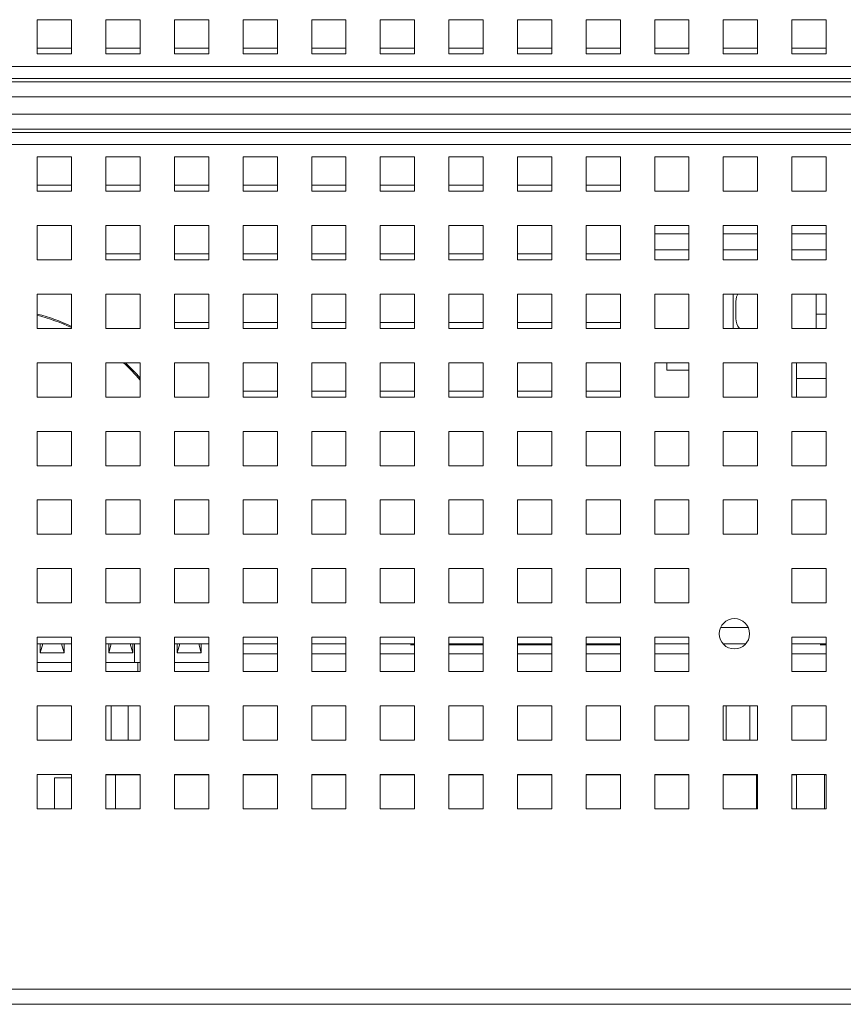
# Paper-space layout '3' of a CAD drawing. Header units: inches. Extents: x 1 to 109, y 1 to 85.
# Tile 95 of 107: x 51.6 to 55.6, y 66.47 to 71.25. Entities that reach past the tile are written whole.
import ezdxf

# ---------------------------------------------------------------- set-up
doc = ezdxf.new("R2010")
doc.units = ezdxf.units.IN
doc.header["$MEASUREMENT"] = 0

psp = doc.layouts.new('3')

# ---------------------------------------------------------------- linework, layer by layer
at = {"color": 7, "linetype": 'Continuous', "lineweight": 15, "ltscale": 5}
for p, q in [((51.8509, 71.2542), (51.6842, 71.2542)), ((51.6842, 71.2542), (51.6842, 71.0876)), ((51.8509, 71.0876), (51.8509, 71.2542)), ((52.1842, 71.2542), (52.0175, 71.2542)), ((52.0175, 71.2542), (52.0175, 71.0876)), ((52.1842, 71.0876), (52.1842, 71.2542)), ((52.5175, 71.2542), (52.3509, 71.2542)), ((52.3509, 71.2542), (52.3509, 71.0876)), ((52.5175, 71.0876), (52.5175, 71.2542)), ((52.8509, 71.2542), (52.6842, 71.2542)), ((52.6842, 71.2542), (52.6842, 71.0876)), ((52.8509, 71.0876), (52.8509, 71.2542)), ((53.1842, 71.2542), (53.0175, 71.2542)), ((53.0175, 71.2542), (53.0175, 71.0876)), ((53.1842, 71.0876), (53.1842, 71.2542)), ((53.5175, 71.2542), (53.3509, 71.2542)), ((53.3509, 71.2542), (53.3509, 71.0876)), ((53.5175, 71.0876), (53.5175, 71.2542)), ((53.8509, 71.2542), (53.6842, 71.2542)), ((53.6842, 71.2542), (53.6842, 71.0876)), ((53.8509, 71.0876), (53.8509, 71.2542)), ((54.1842, 71.2542), (54.0175, 71.2542)), ((54.0175, 71.2542), (54.0175, 71.0876)), ((54.1842, 71.0876), (54.1842, 71.2542)), ((54.5175, 71.2542), (54.3509, 71.2542)), ((54.3509, 71.2542), (54.3509, 71.0876)), ((54.5175, 71.0876), (54.5175, 71.2542)), ((54.8509, 71.2542), (54.6842, 71.2542)), ((54.6842, 71.2542), (54.6842, 71.0876)), ((54.8509, 71.0876), (54.8509, 71.2542)), ((55.1842, 71.2542), (55.0175, 71.2542)), ((55.0175, 71.2542), (55.0175, 71.0876)), ((55.1842, 71.0876), (55.1842, 71.2542)), ((55.5175, 71.2542), (55.3509, 71.2542)), ((55.3509, 71.2542), (55.3509, 71.0876)), ((55.5175, 71.0876), (55.5175, 71.2542)), ((51.6842, 71.1167), (51.8507, 71.1167)), ((51.6842, 71.0876), (51.8509, 71.0876)), ((51.8507, 71.1167), (51.8507, 71.0876)), ((52.0175, 71.1167), (52.184, 71.1167)), ((52.0175, 71.0876), (52.1842, 71.0876)), ((52.184, 71.1167), (52.184, 71.0876)), ((52.3509, 71.1167), (52.5174, 71.1167)), ((52.3509, 71.0876), (52.5175, 71.0876)), ((52.5174, 71.1167), (52.5174, 71.0876)), ((52.6842, 71.1167), (52.8507, 71.1167)), ((52.6842, 71.0876), (52.8509, 71.0876)), ((52.8507, 71.1167), (52.8507, 71.0876)), ((53.0175, 71.1167), (53.184, 71.1167)), ((53.0175, 71.0876), (53.1842, 71.0876)), ((53.184, 71.1167), (53.184, 71.0876)), ((53.3509, 71.1167), (53.5174, 71.1167)), ((53.3509, 71.0876), (53.5175, 71.0876)), ((53.5174, 71.1167), (53.5174, 71.0876)), ((53.6842, 71.1167), (53.8507, 71.1167)), ((53.6842, 71.0876), (53.8509, 71.0876)), ((53.8507, 71.1167), (53.8507, 71.0876)), ((54.0175, 71.1167), (54.184, 71.1167)), ((54.0175, 71.0876), (54.1842, 71.0876)), ((54.184, 71.1167), (54.184, 71.0876)), ((54.3509, 71.1167), (54.5174, 71.1167)), ((54.3509, 71.0876), (54.5175, 71.0876)), ((54.5174, 71.1167), (54.5174, 71.0876)), ((54.6842, 71.1167), (54.8507, 71.1167)), ((54.6842, 71.0876), (54.8509, 71.0876)), ((54.8507, 71.1167), (54.8507, 71.0876)), ((55.0175, 71.1167), (55.184, 71.1167)), ((55.0175, 71.0876), (55.1842, 71.0876)), ((55.184, 71.1167), (55.184, 71.0876)), ((55.3509, 71.1167), (55.5174, 71.1167)), ((55.3509, 71.0876), (55.5175, 71.0876)), ((55.5174, 71.1167), (55.5174, 71.0876)), ((48.3092, 71.0274), (64.5592, 71.0274)), ((48.3092, 70.9692), (64.5592, 70.9692)), ((48.3092, 70.9527), (64.5592, 70.9527)), ((64.5592, 70.8799), (48.3092, 70.8799)), ((48.3092, 70.7952), (64.5592, 70.7952)), ((64.5592, 70.7224), (48.3092, 70.7224)), ((64.5592, 70.7059), (48.3092, 70.7059)), ((64.5592, 70.6477), (48.3092, 70.6477)), ((51.8509, 70.5876), (51.6842, 70.5876)), ((51.6842, 70.5876), (51.6842, 70.4209)), ((51.8509, 70.4209), (51.8509, 70.5876)), ((52.1842, 70.5876), (52.0175, 70.5876)), ((52.0175, 70.5876), (52.0175, 70.4209)), ((52.1842, 70.4209), (52.1842, 70.5876)), ((52.5175, 70.5876), (52.3509, 70.5876)), ((52.3509, 70.5876), (52.3509, 70.4209)), ((52.5175, 70.4209), (52.5175, 70.5876)), ((52.8509, 70.5876), (52.6842, 70.5876)), ((52.6842, 70.5876), (52.6842, 70.4209)), ((52.8509, 70.4209), (52.8509, 70.5876)), ((53.1842, 70.5876), (53.0175, 70.5876)), ((53.0175, 70.5876), (53.0175, 70.4209)), ((53.1842, 70.4209), (53.1842, 70.5876)), ((53.5175, 70.5876), (53.3509, 70.5876)), ((53.3509, 70.5876), (53.3509, 70.4209)), ((53.5175, 70.4209), (53.5175, 70.5876)), ((53.8509, 70.5876), (53.6842, 70.5876)), ((53.6842, 70.5876), (53.6842, 70.4209)), ((53.8509, 70.4209), (53.8509, 70.5876)), ((54.1842, 70.5876), (54.0175, 70.5876)), ((54.0175, 70.5876), (54.0175, 70.4209)), ((54.1842, 70.4209), (54.1842, 70.5876)), ((54.5175, 70.5876), (54.3509, 70.5876)), ((54.3509, 70.5876), (54.3509, 70.4209)), ((54.5175, 70.4209), (54.5175, 70.5876)), ((54.8509, 70.5876), (54.6842, 70.5876)), ((54.6842, 70.5876), (54.6842, 70.4209)), ((54.8509, 70.4209), (54.8509, 70.5876)), ((55.1842, 70.5876), (55.0175, 70.5876)), ((55.0175, 70.5876), (55.0175, 70.4209)), ((55.1842, 70.4209), (55.1842, 70.5876)), ((55.5175, 70.5876), (55.3509, 70.5876)), ((55.3509, 70.5876), (55.3509, 70.4209)), ((55.5175, 70.4209), (55.5175, 70.5876)), ((51.6842, 70.4501), (51.8507, 70.4501)), ((51.6842, 70.4209), (51.8509, 70.4209)), ((51.8507, 70.4501), (51.8507, 70.4209)), ((52.0175, 70.4501), (52.184, 70.4501)), ((52.0175, 70.4209), (52.1842, 70.4209)), ((52.184, 70.4501), (52.184, 70.4209)), ((52.3509, 70.4501), (52.5174, 70.4501)), ((52.3509, 70.4209), (52.5175, 70.4209)), ((52.5174, 70.4501), (52.5174, 70.4209)), ((52.6842, 70.4501), (52.8507, 70.4501)), ((52.6842, 70.4209), (52.8509, 70.4209)), ((52.8507, 70.4501), (52.8507, 70.4209)), ((53.0175, 70.4501), (53.184, 70.4501)), ((53.0175, 70.4209), (53.1842, 70.4209)), ((53.184, 70.4501), (53.184, 70.4209)), ((53.3509, 70.4501), (53.5174, 70.4501)), ((53.3509, 70.4209), (53.5175, 70.4209)), ((53.5174, 70.4501), (53.5174, 70.4209)), ((53.6842, 70.4501), (53.8507, 70.4501)), ((53.6842, 70.4209), (53.8509, 70.4209)), ((53.8507, 70.4501), (53.8507, 70.4209)), ((54.0175, 70.4501), (54.184, 70.4501)), ((54.0175, 70.4209), (54.1842, 70.4209)), ((54.184, 70.4501), (54.184, 70.4209)), ((54.3509, 70.4501), (54.5174, 70.4501)), ((54.3509, 70.4209), (54.5175, 70.4209)), ((54.5174, 70.4501), (54.5174, 70.4209)), ((54.6842, 70.4209), (54.8509, 70.4209)), ((55.0175, 70.4209), (55.1842, 70.4209)), ((55.3509, 70.4209), (55.5175, 70.4209)), ((51.8509, 70.2542), (51.6842, 70.2542)), ((51.6842, 70.2542), (51.6842, 70.0876)), ((51.8509, 70.0876), (51.8509, 70.2542)), ((52.1842, 70.2542), (52.0175, 70.2542)), ((52.0175, 70.2542), (52.0175, 70.0876)), ((52.1842, 70.0876), (52.1842, 70.2542)), ((52.5175, 70.2542), (52.3509, 70.2542)), ((52.3509, 70.2542), (52.3509, 70.0876)), ((52.5175, 70.0876), (52.5175, 70.2542)), ((52.8509, 70.2542), (52.6842, 70.2542)), ((52.6842, 70.2542), (52.6842, 70.0876)), ((52.8509, 70.0876), (52.8509, 70.2542)), ((53.1842, 70.2542), (53.0175, 70.2542)), ((53.0175, 70.2542), (53.0175, 70.0876)), ((53.1842, 70.0876), (53.1842, 70.2542)), ((53.5175, 70.2542), (53.3509, 70.2542)), ((53.3509, 70.2542), (53.3509, 70.0876)), ((53.5175, 70.0876), (53.5175, 70.2542)), ((53.8509, 70.2542), (53.6842, 70.2542)), ((53.6842, 70.2542), (53.6842, 70.0876)), ((53.8509, 70.0876), (53.8509, 70.2542)), ((54.1842, 70.2542), (54.0175, 70.2542)), ((54.0175, 70.2542), (54.0175, 70.0876)), ((54.1842, 70.0876), (54.1842, 70.2542)), ((54.5175, 70.2542), (54.3509, 70.2542)), ((54.3509, 70.2542), (54.3509, 70.0876)), ((54.5175, 70.0876), (54.5175, 70.2542)), ((54.8509, 70.2542), (54.6842, 70.2542)), ((54.6842, 70.2542), (54.6842, 70.0876)), ((54.8509, 70.0876), (54.8509, 70.2542)), ((55.1842, 70.2542), (55.0175, 70.2542)), ((55.0175, 70.2542), (55.0175, 70.0876)), ((55.1842, 70.0876), (55.1842, 70.2542)), ((55.5175, 70.2542), (55.3509, 70.2542)), ((55.3509, 70.2542), (55.3509, 70.0876)), ((55.5175, 70.0876), (55.5175, 70.2542)), ((54.8509, 70.1357), (54.6842, 70.1357)), ((55.1842, 70.1357), (55.0175, 70.1357)), ((55.5175, 70.1357), (55.3509, 70.1357)), ((51.6842, 70.0876), (51.8509, 70.0876)), ((52.0175, 70.1167), (52.184, 70.1167)), ((52.0175, 70.0876), (52.1842, 70.0876)), ((52.184, 70.1167), (52.184, 70.0876)), ((52.3509, 70.1167), (52.5174, 70.1167)), ((52.3509, 70.0876), (52.5175, 70.0876)), ((52.5174, 70.1167), (52.5174, 70.0876)), ((52.6842, 70.1167), (52.8507, 70.1167)), ((52.6842, 70.0876), (52.8509, 70.0876)), ((52.8507, 70.1167), (52.8507, 70.0876)), ((53.0175, 70.1167), (53.184, 70.1167)), ((53.0175, 70.0876), (53.1842, 70.0876)), ((53.184, 70.1167), (53.184, 70.0876)), ((53.3509, 70.1167), (53.5174, 70.1167)), ((53.3509, 70.0876), (53.5175, 70.0876)), ((53.5174, 70.1167), (53.5174, 70.0876)), ((53.6842, 70.1167), (53.8507, 70.1167)), ((53.6842, 70.0876), (53.8509, 70.0876)), ((53.8507, 70.1167), (53.8507, 70.0876)), ((54.0175, 70.1167), (54.184, 70.1167)), ((54.0175, 70.0876), (54.1842, 70.0876)), ((54.184, 70.1167), (54.184, 70.0876)), ((54.3509, 70.1167), (54.5174, 70.1167)), ((54.3509, 70.0876), (54.5175, 70.0876)), ((54.5174, 70.1167), (54.5174, 70.0876)), ((54.6842, 70.0876), (54.8509, 70.0876)), ((55.0175, 70.0876), (55.1842, 70.0876)), ((55.3509, 70.0876), (55.5175, 70.0876)), ((51.8509, 69.9209), (51.6842, 69.9209)), ((51.6842, 69.9209), (51.6842, 69.7542)), ((51.8509, 69.7542), (51.8509, 69.9209)), ((52.1842, 69.9209), (52.0175, 69.9209)), ((52.0175, 69.9209), (52.0175, 69.7542)), ((52.1842, 69.7542), (52.1842, 69.9209)), ((52.5175, 69.9209), (52.3509, 69.9209)), ((52.3509, 69.9209), (52.3509, 69.7542)), ((52.5175, 69.7542), (52.5175, 69.9209)), ((52.8509, 69.9209), (52.6842, 69.9209)), ((52.6842, 69.9209), (52.6842, 69.7542)), ((52.8509, 69.7542), (52.8509, 69.9209)), ((53.1842, 69.9209), (53.0175, 69.9209)), ((53.0175, 69.9209), (53.0175, 69.7542)), ((53.1842, 69.7542), (53.1842, 69.9209)), ((53.5175, 69.9209), (53.3509, 69.9209)), ((53.3509, 69.9209), (53.3509, 69.7542)), ((53.5175, 69.7542), (53.5175, 69.9209)), ((53.8509, 69.9209), (53.6842, 69.9209)), ((53.6842, 69.9209), (53.6842, 69.7542)), ((53.8509, 69.7542), (53.8509, 69.9209)), ((54.1842, 69.9209), (54.0175, 69.9209)), ((54.0175, 69.9209), (54.0175, 69.7542)), ((54.1842, 69.7542), (54.1842, 69.9209)), ((54.5175, 69.9209), (54.3509, 69.9209)), ((54.3509, 69.9209), (54.3509, 69.7542)), ((54.5175, 69.7542), (54.5175, 69.9209)), ((54.8509, 69.9209), (54.6842, 69.9209)), ((54.6842, 69.9209), (54.6842, 69.7542)), ((54.8509, 69.7542), (54.8509, 69.9209)), ((55.1842, 69.9209), (55.0175, 69.9209)), ((55.0175, 69.9209), (55.0175, 69.7542)), ((55.0659, 69.7542), (55.0659, 69.9209)), ((55.0793, 69.8855), (55.0793, 69.8022)), ((55.1842, 69.7542), (55.1842, 69.9209)), ((55.5175, 69.9209), (55.3509, 69.9209)), ((55.3509, 69.9209), (55.3509, 69.7542)), ((55.4697, 69.7542), (55.4697, 69.9209)), ((55.5175, 69.7542), (55.5175, 69.9209)), ((55.4697, 69.8232), (55.5175, 69.8232)), ((51.6842, 69.7542), (51.8509, 69.7542)), ((52.0175, 69.7542), (52.1842, 69.7542)), ((52.3509, 69.7834), (52.5174, 69.7834)), ((52.3509, 69.7542), (52.5175, 69.7542)), ((52.5174, 69.7834), (52.5174, 69.7542)), ((52.6842, 69.7834), (52.8507, 69.7834)), ((52.6842, 69.7542), (52.8509, 69.7542)), ((52.8507, 69.7834), (52.8507, 69.7542)), ((53.0175, 69.7834), (53.184, 69.7834)), ((53.0175, 69.7542), (53.1842, 69.7542)), ((53.184, 69.7834), (53.184, 69.7542)), ((53.3509, 69.7834), (53.5174, 69.7834)), ((53.3509, 69.7542), (53.5175, 69.7542)), ((53.5174, 69.7834), (53.5174, 69.7542)), ((53.6842, 69.7834), (53.8507, 69.7834)), ((53.6842, 69.7542), (53.8509, 69.7542)), ((53.8507, 69.7834), (53.8507, 69.7542)), ((54.0175, 69.7834), (54.184, 69.7834)), ((54.0175, 69.7542), (54.1842, 69.7542)), ((54.184, 69.7834), (54.184, 69.7542)), ((54.3509, 69.7834), (54.5174, 69.7834)), ((54.3509, 69.7542), (54.5175, 69.7542)), ((54.5174, 69.7834), (54.5174, 69.7542)), ((54.6842, 69.7542), (54.8509, 69.7542)), ((55.0175, 69.7542), (55.1842, 69.7542)), ((55.3509, 69.7542), (55.5175, 69.7542)), ((51.8509, 69.5876), (51.6842, 69.5876)), ((51.6842, 69.5876), (51.6842, 69.4209)), ((51.8509, 69.4209), (51.8509, 69.5876)), ((52.1842, 69.5876), (52.0175, 69.5876)), ((52.0175, 69.5876), (52.0175, 69.4209)), ((52.1842, 69.4209), (52.1842, 69.5876)), ((52.5175, 69.5876), (52.3509, 69.5876)), ((52.3509, 69.5876), (52.3509, 69.4209)), ((52.5175, 69.4209), (52.5175, 69.5876)), ((52.8509, 69.5876), (52.6842, 69.5876)), ((52.6842, 69.5876), (52.6842, 69.4209)), ((52.8509, 69.4209), (52.8509, 69.5876)), ((53.1842, 69.5876), (53.0175, 69.5876)), ((53.0175, 69.5876), (53.0175, 69.4209)), ((53.1842, 69.4209), (53.1842, 69.5876)), ((53.5175, 69.5876), (53.3509, 69.5876)), ((53.3509, 69.5876), (53.3509, 69.4209)), ((53.5175, 69.4209), (53.5175, 69.5876)), ((53.8509, 69.5876), (53.6842, 69.5876)), ((53.6842, 69.5876), (53.6842, 69.4209)), ((53.8509, 69.4209), (53.8509, 69.5876)), ((54.1842, 69.5876), (54.0175, 69.5876)), ((54.0175, 69.5876), (54.0175, 69.4209)), ((54.1842, 69.4209), (54.1842, 69.5876)), ((54.5175, 69.5876), (54.3509, 69.5876)), ((54.3509, 69.5876), (54.3509, 69.4209)), ((54.5175, 69.4209), (54.5175, 69.5876)), ((54.8509, 69.5876), (54.6842, 69.5876)), ((54.6842, 69.5876), (54.6842, 69.4209)), ((54.7409, 69.5876), (54.7409, 69.5857)), ((54.7409, 69.5857), (54.7427, 69.5857)), ((54.7427, 69.5857), (54.7427, 69.5524)), ((54.8509, 69.5524), (54.7427, 69.5524)), ((54.8509, 69.4209), (54.8509, 69.5876)), ((55.1842, 69.5876), (55.0175, 69.5876)), ((55.0175, 69.5876), (55.0175, 69.4209)), ((55.1842, 69.4209), (55.1842, 69.5876)), ((55.5175, 69.5876), (55.3509, 69.5876)), ((55.3509, 69.5876), (55.3509, 69.4209)), ((55.374, 69.5876), (55.374, 69.4209)), ((55.5175, 69.4209), (55.5175, 69.5876)), ((55.374, 69.5107), (55.5175, 69.5107)), ((51.6842, 69.4209), (51.8509, 69.4209)), ((52.0175, 69.4209), (52.1842, 69.4209)), ((52.3509, 69.4209), (52.5175, 69.4209)), ((52.6842, 69.4501), (52.8507, 69.4501)), ((52.6842, 69.4209), (52.8509, 69.4209)), ((52.8507, 69.4501), (52.8507, 69.4209)), ((53.0175, 69.4501), (53.184, 69.4501)), ((53.0175, 69.4209), (53.1842, 69.4209)), ((53.184, 69.4501), (53.184, 69.4209)), ((53.3509, 69.4501), (53.5174, 69.4501)), ((53.3509, 69.4209), (53.5175, 69.4209)), ((53.5174, 69.4501), (53.5174, 69.4209)), ((53.6842, 69.4501), (53.8507, 69.4501)), ((53.6842, 69.4209), (53.8509, 69.4209)), ((53.8507, 69.4501), (53.8507, 69.4209)), ((54.0175, 69.4501), (54.184, 69.4501)), ((54.0175, 69.4209), (54.1842, 69.4209)), ((54.184, 69.4501), (54.184, 69.4209)), ((54.3509, 69.4501), (54.5174, 69.4501)), ((54.3509, 69.4209), (54.5175, 69.4209)), ((54.5174, 69.4501), (54.5174, 69.4209)), ((54.6842, 69.4209), (54.8509, 69.4209)), ((55.0175, 69.4209), (55.1842, 69.4209)), ((55.3509, 69.4209), (55.5175, 69.4209)), ((51.8509, 69.2542), (51.6842, 69.2542)), ((51.6842, 69.2542), (51.6842, 69.0876)), ((51.8509, 69.0876), (51.8509, 69.2542)), ((52.1842, 69.2542), (52.0175, 69.2542)), ((52.0175, 69.2542), (52.0175, 69.0876)), ((52.1842, 69.0876), (52.1842, 69.2542)), ((52.5175, 69.2542), (52.3509, 69.2542)), ((52.3509, 69.2542), (52.3509, 69.0876)), ((52.5175, 69.0876), (52.5175, 69.2542)), ((52.8509, 69.2542), (52.6842, 69.2542)), ((52.6842, 69.2542), (52.6842, 69.0876)), ((52.8509, 69.0876), (52.8509, 69.2542)), ((53.1842, 69.2542), (53.0175, 69.2542)), ((53.0175, 69.2542), (53.0175, 69.0876)), ((53.1842, 69.0876), (53.1842, 69.2542)), ((53.5175, 69.2542), (53.3509, 69.2542)), ((53.3509, 69.2542), (53.3509, 69.0876)), ((53.5175, 69.0876), (53.5175, 69.2542)), ((53.8509, 69.2542), (53.6842, 69.2542)), ((53.6842, 69.2542), (53.6842, 69.0876)), ((53.8509, 69.0876), (53.8509, 69.2542)), ((54.1842, 69.2542), (54.0175, 69.2542)), ((54.0175, 69.2542), (54.0175, 69.0876)), ((54.1842, 69.0876), (54.1842, 69.2542)), ((54.5175, 69.2542), (54.3509, 69.2542)), ((54.3509, 69.2542), (54.3509, 69.0876)), ((54.5175, 69.0876), (54.5175, 69.2542)), ((54.8509, 69.2542), (54.6842, 69.2542)), ((54.6842, 69.2542), (54.6842, 69.0876)), ((54.8509, 69.0876), (54.8509, 69.2542)), ((55.1842, 69.2542), (55.0175, 69.2542)), ((55.0175, 69.2542), (55.0175, 69.0876)), ((55.1842, 69.0876), (55.1842, 69.2542)), ((55.5175, 69.2542), (55.3509, 69.2542)), ((55.3509, 69.2542), (55.3509, 69.0876)), ((55.5175, 69.0876), (55.5175, 69.2542)), ((51.6842, 69.0876), (51.8509, 69.0876)), ((52.0175, 69.0876), (52.1842, 69.0876)), ((52.3509, 69.0876), (52.5175, 69.0876)), ((52.6842, 69.0876), (52.8509, 69.0876)), ((53.0175, 69.0876), (53.1842, 69.0876)), ((53.3509, 69.0876), (53.5175, 69.0876)), ((53.6842, 69.0876), (53.8509, 69.0876)), ((54.0175, 69.0876), (54.1842, 69.0876)), ((54.3509, 69.0876), (54.5175, 69.0876)), ((54.6842, 69.0876), (54.8509, 69.0876)), ((55.0175, 69.0876), (55.1842, 69.0876)), ((55.3509, 69.0876), (55.5175, 69.0876)), ((51.8509, 68.9209), (51.6842, 68.9209)), ((51.6842, 68.9209), (51.6842, 68.7542)), ((51.8509, 68.7542), (51.8509, 68.9209)), ((52.1842, 68.9209), (52.0175, 68.9209)), ((52.0175, 68.9209), (52.0175, 68.7542)), ((52.1842, 68.7542), (52.1842, 68.9209)), ((52.5175, 68.9209), (52.3509, 68.9209)), ((52.3509, 68.9209), (52.3509, 68.7542)), ((52.5175, 68.7542), (52.5175, 68.9209)), ((52.8509, 68.9209), (52.6842, 68.9209)), ((52.6842, 68.9209), (52.6842, 68.7542)), ((52.8509, 68.7542), (52.8509, 68.9209)), ((53.1842, 68.9209), (53.0175, 68.9209)), ((53.0175, 68.9209), (53.0175, 68.7542)), ((53.1842, 68.7542), (53.1842, 68.9209)), ((53.5175, 68.9209), (53.3509, 68.9209)), ((53.3509, 68.9209), (53.3509, 68.7542)), ((53.5175, 68.7542), (53.5175, 68.9209)), ((53.8509, 68.9209), (53.6842, 68.9209)), ((53.6842, 68.9209), (53.6842, 68.7542)), ((53.8509, 68.7542), (53.8509, 68.9209)), ((54.1842, 68.9209), (54.0175, 68.9209)), ((54.0175, 68.9209), (54.0175, 68.7542)), ((54.1842, 68.7542), (54.1842, 68.9209)), ((54.5175, 68.9209), (54.3509, 68.9209)), ((54.3509, 68.9209), (54.3509, 68.7542)), ((54.5175, 68.7542), (54.5175, 68.9209)), ((54.8509, 68.9209), (54.6842, 68.9209)), ((54.6842, 68.9209), (54.6842, 68.7542)), ((54.8509, 68.7542), (54.8509, 68.9209)), ((55.1842, 68.9209), (55.0175, 68.9209)), ((55.0175, 68.9209), (55.0175, 68.7542)), ((55.1842, 68.7542), (55.1842, 68.9209)), ((55.5175, 68.9209), (55.3509, 68.9209)), ((55.3509, 68.9209), (55.3509, 68.7542)), ((55.5175, 68.7542), (55.5175, 68.9209)), ((51.6842, 68.7542), (51.8509, 68.7542)), ((52.0175, 68.7542), (52.1842, 68.7542)), ((52.3509, 68.7542), (52.5175, 68.7542)), ((52.6842, 68.7542), (52.8509, 68.7542)), ((53.0175, 68.7542), (53.1842, 68.7542)), ((53.3509, 68.7542), (53.5175, 68.7542)), ((53.6842, 68.7542), (53.8509, 68.7542)), ((54.0175, 68.7542), (54.1842, 68.7542)), ((54.3509, 68.7542), (54.5175, 68.7542)), ((54.6842, 68.7542), (54.8509, 68.7542)), ((55.0175, 68.7542), (55.1842, 68.7542)), ((55.3509, 68.7542), (55.5175, 68.7542)), ((51.8509, 68.5876), (51.6842, 68.5876)), ((51.6842, 68.5876), (51.6842, 68.4209)), ((51.8509, 68.4209), (51.8509, 68.5876)), ((52.1842, 68.5876), (52.0175, 68.5876)), ((52.0175, 68.5876), (52.0175, 68.4209)), ((52.1842, 68.4209), (52.1842, 68.5876)), ((52.5175, 68.5876), (52.3509, 68.5876)), ((52.3509, 68.5876), (52.3509, 68.4209)), ((52.5175, 68.4209), (52.5175, 68.5876)), ((52.8509, 68.5876), (52.6842, 68.5876)), ((52.6842, 68.5876), (52.6842, 68.4209)), ((52.8509, 68.4209), (52.8509, 68.5876)), ((53.1842, 68.5876), (53.0175, 68.5876)), ((53.0175, 68.5876), (53.0175, 68.4209)), ((53.1842, 68.4209), (53.1842, 68.5876)), ((53.5175, 68.5876), (53.3509, 68.5876)), ((53.3509, 68.5876), (53.3509, 68.4209)), ((53.5175, 68.4209), (53.5175, 68.5876)), ((53.8509, 68.5876), (53.6842, 68.5876)), ((53.6842, 68.5876), (53.6842, 68.4209)), ((53.8509, 68.4209), (53.8509, 68.5876)), ((54.1842, 68.5876), (54.0175, 68.5876)), ((54.0175, 68.5876), (54.0175, 68.4209)), ((54.1842, 68.4209), (54.1842, 68.5876)), ((54.5175, 68.5876), (54.3509, 68.5876)), ((54.3509, 68.5876), (54.3509, 68.4209)), ((54.5175, 68.4209), (54.5175, 68.5876)), ((54.8509, 68.5876), (54.6842, 68.5876)), ((54.6842, 68.5876), (54.6842, 68.4209)), ((54.8509, 68.4209), (54.8509, 68.5876)), ((55.5175, 68.5876), (55.3509, 68.5876)), ((55.3509, 68.5876), (55.3509, 68.4209)), ((55.5175, 68.4209), (55.5175, 68.5876)), ((51.6842, 68.4209), (51.8509, 68.4209)), ((52.0175, 68.4209), (52.1842, 68.4209)), ((52.3509, 68.4209), (52.5175, 68.4209)), ((52.6842, 68.4209), (52.8509, 68.4209)), ((53.0175, 68.4209), (53.1842, 68.4209)), ((53.3509, 68.4209), (53.5175, 68.4209)), ((53.6842, 68.4209), (53.8509, 68.4209)), ((54.0175, 68.4209), (54.1842, 68.4209)), ((54.3509, 68.4209), (54.5175, 68.4209)), ((54.6842, 68.4209), (54.8509, 68.4209)), ((55.3509, 68.4209), (55.5175, 68.4209)), ((51.8509, 68.2542), (51.6842, 68.2542)), ((51.6842, 68.2542), (51.6842, 68.0876)), ((51.6842, 68.2219), (51.8509, 68.2219)), ((51.6979, 68.1785), (51.6979, 68.2219)), ((51.6979, 68.1785), (51.7106, 68.2219)), ((51.8145, 68.1785), (51.8018, 68.2219)), ((51.8145, 68.2219), (51.8145, 68.1785)), ((51.8509, 68.0876), (51.8509, 68.2542)), ((52.1842, 68.2542), (52.0175, 68.2542)), ((52.0175, 68.2542), (52.0175, 68.0876)), ((52.0175, 68.2219), (52.1842, 68.2219)), ((52.0312, 68.1785), (52.0312, 68.2219)), ((52.0312, 68.1785), (52.0439, 68.2219)), ((52.1351, 68.2219), (52.1479, 68.1785)), ((52.1479, 68.2219), (52.1479, 68.1785)), ((52.1562, 68.1317), (52.1562, 68.2219)), ((52.1842, 68.0876), (52.1842, 68.2542)), ((52.5175, 68.2542), (52.3509, 68.2542)), ((52.3509, 68.2542), (52.3509, 68.0876)), ((52.3509, 68.2219), (52.5175, 68.2219)), ((52.3645, 68.1785), (52.3645, 68.2219)), ((52.3645, 68.1785), (52.3772, 68.2219)), ((52.4812, 68.1785), (52.4685, 68.2219)), ((52.4812, 68.2219), (52.4812, 68.1785)), ((52.5175, 68.0876), (52.5175, 68.2542)), ((52.8509, 68.2542), (52.6842, 68.2542)), ((52.6842, 68.2542), (52.6842, 68.0876)), ((52.8509, 68.2219), (52.6842, 68.2219)), ((52.8509, 68.0876), (52.8509, 68.2542)), ((53.1842, 68.2542), (53.0175, 68.2542)), ((53.0175, 68.2542), (53.0175, 68.0876)), ((53.1842, 68.2219), (53.0175, 68.2219)), ((53.1842, 68.0876), (53.1842, 68.2542)), ((53.5175, 68.2542), (53.3509, 68.2542)), ((53.3509, 68.2542), (53.3509, 68.0876)), ((53.5175, 68.2219), (53.3509, 68.2219)), ((53.4975, 68.2165), (53.5175, 68.2165)), ((53.5175, 68.0876), (53.5175, 68.2542)), ((53.8509, 68.2542), (53.6842, 68.2542)), ((53.6842, 68.2542), (53.6842, 68.0876)), ((53.8509, 68.2219), (53.6842, 68.2219)), ((53.6842, 68.2165), (53.8509, 68.2165)), ((53.8509, 68.0876), (53.8509, 68.2542)), ((54.1842, 68.2542), (54.0175, 68.2542)), ((54.0175, 68.2542), (54.0175, 68.0876)), ((54.1842, 68.2219), (54.0175, 68.2219)), ((54.0175, 68.2165), (54.1842, 68.2165)), ((54.1842, 68.0876), (54.1842, 68.2542)), ((54.5175, 68.2542), (54.3509, 68.2542)), ((54.3509, 68.2542), (54.3509, 68.0876)), ((54.5175, 68.2219), (54.3509, 68.2219)), ((54.3509, 68.2165), (54.5175, 68.2165)), ((54.5175, 68.0876), (54.5175, 68.2542)), ((54.8509, 68.2542), (54.6842, 68.2542)), ((54.6842, 68.2542), (54.6842, 68.0876)), ((54.8509, 68.2219), (54.6842, 68.2219)), ((54.8509, 68.0876), (54.8509, 68.2542)), ((55.1268, 68.2219), (55.0166, 68.2219)), ((55.5175, 68.2542), (55.3509, 68.2542)), ((55.3509, 68.2542), (55.3509, 68.0876)), ((55.5175, 68.2219), (55.3509, 68.2219)), ((55.4892, 68.2165), (55.5175, 68.2165)), ((55.5175, 68.0876), (55.5175, 68.2542)), ((51.8145, 68.1785), (51.6979, 68.1785)), ((52.1479, 68.1785), (52.0312, 68.1785)), ((52.4812, 68.1785), (52.3645, 68.1785)), ((51.8509, 68.1317), (51.6842, 68.1317)), ((52.1562, 68.1317), (52.0175, 68.1317)), ((52.1562, 68.1317), (52.1729, 68.1317)), ((52.1842, 68.1317), (52.1729, 68.1317)), ((52.1729, 68.0876), (52.1729, 68.1317)), ((52.5175, 68.1317), (52.3509, 68.1317)), ((51.6842, 68.0876), (51.8509, 68.0876)), ((52.0175, 68.0876), (52.1842, 68.0876)), ((52.3509, 68.0876), (52.5175, 68.0876)), ((52.6842, 68.0876), (52.8509, 68.0876)), ((53.0175, 68.0876), (53.1842, 68.0876)), ((53.3509, 68.0876), (53.5175, 68.0876)), ((53.6842, 68.0876), (53.8509, 68.0876)), ((54.0175, 68.0876), (54.1842, 68.0876)), ((54.3509, 68.0876), (54.5175, 68.0876)), ((54.6842, 68.0876), (54.8509, 68.0876)), ((55.3509, 68.0876), (55.5175, 68.0876)), ((51.8509, 67.9209), (51.6842, 67.9209)), ((51.6842, 67.9209), (51.6842, 67.7542)), ((51.8509, 67.7542), (51.8509, 67.9209)), ((52.1842, 67.9209), (52.0175, 67.9209)), ((52.0175, 67.9209), (52.0175, 67.7542)), ((52.0435, 67.9209), (52.0435, 67.7542)), ((52.125, 67.9209), (52.125, 67.7542)), ((52.1842, 67.7542), (52.1842, 67.9209)), ((52.5175, 67.9209), (52.3509, 67.9209)), ((52.3509, 67.9209), (52.3509, 67.7542)), ((52.5175, 67.7542), (52.5175, 67.9209)), ((52.8509, 67.9209), (52.6842, 67.9209)), ((52.6842, 67.9209), (52.6842, 67.7542)), ((52.8509, 67.7542), (52.8509, 67.9209)), ((53.1842, 67.9209), (53.0175, 67.9209)), ((53.0175, 67.9209), (53.0175, 67.7542)), ((53.1842, 67.7542), (53.1842, 67.9209)), ((53.5175, 67.9209), (53.3509, 67.9209)), ((53.3509, 67.9209), (53.3509, 67.7542)), ((53.5175, 67.7542), (53.5175, 67.9209)), ((53.8509, 67.9209), (53.6842, 67.9209)), ((53.6842, 67.9209), (53.6842, 67.7542)), ((53.8509, 67.7542), (53.8509, 67.9209)), ((54.1842, 67.9209), (54.0175, 67.9209)), ((54.0175, 67.9209), (54.0175, 67.7542)), ((54.1842, 67.7542), (54.1842, 67.9209)), ((54.5175, 67.9209), (54.3509, 67.9209)), ((54.3509, 67.9209), (54.3509, 67.7542)), ((54.5175, 67.7542), (54.5175, 67.9209)), ((54.8509, 67.9209), (54.6842, 67.9209)), ((54.6842, 67.9209), (54.6842, 67.7542)), ((54.8509, 67.7542), (54.8509, 67.9209)), ((55.1842, 67.9209), (55.0175, 67.9209)), ((55.0175, 67.9209), (55.0175, 67.7542)), ((55.0323, 67.9209), (55.0323, 67.7542)), ((55.1459, 67.9209), (55.1459, 67.7542)), ((55.1842, 67.7542), (55.1842, 67.9209)), ((55.5175, 67.9209), (55.3509, 67.9209)), ((55.3509, 67.9209), (55.3509, 67.7542)), ((55.5175, 67.7542), (55.5175, 67.9209)), ((51.6842, 67.7542), (51.8509, 67.7542)), ((52.0175, 67.7542), (52.1842, 67.7542)), ((52.3509, 67.7542), (52.5175, 67.7542)), ((52.6842, 67.7542), (52.8509, 67.7542)), ((53.0175, 67.7542), (53.1842, 67.7542)), ((53.3509, 67.7542), (53.5175, 67.7542)), ((53.6842, 67.7542), (53.8509, 67.7542)), ((54.0175, 67.7542), (54.1842, 67.7542)), ((54.3509, 67.7542), (54.5175, 67.7542)), ((54.6842, 67.7542), (54.8509, 67.7542)), ((55.0175, 67.7542), (55.1842, 67.7542)), ((55.3509, 67.7542), (55.5175, 67.7542)), ((51.8509, 67.5876), (51.6842, 67.5876)), ((51.6842, 67.5876), (51.6842, 67.4209)), ((51.767, 67.5705), (51.767, 67.4209)), ((51.767, 67.5705), (51.8509, 67.5705)), ((51.8509, 67.4209), (51.8509, 67.5876)), ((52.1842, 67.5876), (52.0175, 67.5876)), ((52.0175, 67.5876), (52.0175, 67.4209)), ((52.0175, 67.5855), (52.1842, 67.5855)), ((52.0645, 67.5855), (52.0645, 67.4209)), ((52.1842, 67.4209), (52.1842, 67.5876)), ((52.5175, 67.5876), (52.3509, 67.5876)), ((52.3509, 67.5876), (52.3509, 67.4209)), ((52.3509, 67.5855), (52.5175, 67.5855)), ((52.5175, 67.4209), (52.5175, 67.5876)), ((52.8509, 67.5876), (52.6842, 67.5876)), ((52.6842, 67.5876), (52.6842, 67.4209)), ((52.6842, 67.5855), (52.8509, 67.5855)), ((52.8509, 67.4209), (52.8509, 67.5876)), ((53.1842, 67.5876), (53.0175, 67.5876)), ((53.0175, 67.5876), (53.0175, 67.4209)), ((53.1112, 67.5855), (53.0175, 67.5855)), ((53.1112, 67.5876), (53.1112, 67.5855)), ((53.1842, 67.5855), (53.1112, 67.5855)), ((53.1842, 67.4209), (53.1842, 67.5876)), ((53.5175, 67.5876), (53.3509, 67.5876)), ((53.3509, 67.5876), (53.3509, 67.4209)), ((53.5175, 67.5855), (53.3509, 67.5855)), ((53.5175, 67.4209), (53.5175, 67.5876)), ((53.8509, 67.5876), (53.6842, 67.5876)), ((53.6842, 67.5876), (53.6842, 67.4209)), ((53.7529, 67.5855), (53.6842, 67.5855)), ((53.7529, 67.5855), (53.8509, 67.5855)), ((53.8509, 67.4209), (53.8509, 67.5876)), ((54.1842, 67.5876), (54.0175, 67.5876)), ((54.0175, 67.5876), (54.0175, 67.4209)), ((54.0175, 67.5855), (54.1842, 67.5855)), ((54.1842, 67.4209), (54.1842, 67.5876)), ((54.5175, 67.5876), (54.3509, 67.5876)), ((54.3509, 67.5876), (54.3509, 67.4209)), ((54.3509, 67.5855), (54.5175, 67.5855)), ((54.5175, 67.4209), (54.5175, 67.5876)), ((54.8509, 67.5876), (54.6842, 67.5876)), ((54.6842, 67.5876), (54.6842, 67.4209)), ((54.6842, 67.5855), (54.8509, 67.5855)), ((54.8509, 67.4209), (54.8509, 67.5876)), ((55.1842, 67.5876), (55.0175, 67.5876)), ((55.0175, 67.5876), (55.0175, 67.4209)), ((55.1842, 67.5855), (55.0175, 67.5855)), ((55.1787, 67.4209), (55.1787, 67.5855)), ((55.1842, 67.4209), (55.1842, 67.5876)), ((55.5175, 67.5876), (55.3509, 67.5876)), ((55.3509, 67.5876), (55.3509, 67.4209)), ((55.3738, 67.5855), (55.3509, 67.5855)), ((55.3738, 67.5876), (55.3738, 67.4209)), ((55.5096, 67.4209), (55.5096, 67.5876)), ((55.5175, 67.5855), (55.5096, 67.5855)), ((55.5175, 67.4209), (55.5175, 67.5876)), ((51.6842, 67.4209), (51.8509, 67.4209)), ((52.0175, 67.4209), (52.1842, 67.4209)), ((52.3509, 67.4209), (52.5175, 67.4209)), ((52.6842, 67.4209), (52.8509, 67.4209)), ((53.0175, 67.4209), (53.1842, 67.4209)), ((53.3509, 67.4209), (53.5175, 67.4209)), ((53.6842, 67.4209), (53.8509, 67.4209)), ((54.0175, 67.4209), (54.1842, 67.4209)), ((54.3509, 67.4209), (54.5175, 67.4209)), ((54.6842, 67.4209), (54.8509, 67.4209)), ((55.0175, 67.4209), (55.1842, 67.4209)), ((55.3509, 67.4209), (55.5175, 67.4209)), ((47.6249, 66.5449), (65.2432, 66.5449)), ((65.2674, 66.4709), (47.6007, 66.4709))]:
    psp.add_line(p, q, dxfattribs=at)
at = {"color": 8, "linetype": 'Continuous', "lineweight": 15, "ltscale": 5}
for p, q in [((54.8509, 70.2147), (54.6842, 70.2147)), ((55.1842, 70.2147), (55.0175, 70.2147)), ((55.5175, 70.2147), (55.3509, 70.2147)), ((55.0047, 68.3017), (55.1387, 68.3017)), ((52.6842, 68.1728), (52.8509, 68.1728)), ((53.0175, 68.1728), (53.1842, 68.1728)), ((53.3509, 68.1728), (53.5175, 68.1728)), ((53.6842, 68.1728), (53.8509, 68.1728)), ((54.0175, 68.1728), (54.1842, 68.1728)), ((54.3509, 68.1728), (54.5175, 68.1728)), ((54.6842, 68.1728), (54.8509, 68.1728)), ((55.3509, 68.1728), (55.5175, 68.1728)), ((53.7529, 67.5876), (53.7529, 67.5855))]:
    psp.add_line(p, q, dxfattribs=at)
at = {"color": 7, "linetype": 'Continuous', "lineweight": 15, "ltscale": 5, "flags": 128}
for points in [[(55.0878, 69.9209), (55.0825, 69.9076), (55.0793, 69.8855)], [(52.1123, 69.5876), (52.1658, 69.5332), (52.1842, 69.5124)]]:
    psp.add_lwpolyline(points, dxfattribs=at)
at = {"color": 7, "linetype": 'Continuous', "lineweight": 15, "ltscale": 25}
psp.add_circle((55.0717, 68.2709), 0.0737, dxfattribs=at)
for centre, radius, start, end in [((51.434, 68.867), 0.9896, 65.0883, 75.3567), ((51.434, 68.867), 0.9838, 64.9304, 75.2679), ((55.1576, 69.8022), 0.0783, 180, 217.7265), ((51.434, 68.867), 0.9838, 40.3098, 47.0952)]:
    psp.add_arc(centre, radius, start, end, dxfattribs=at)

doc.saveas('drawing.dxf')
